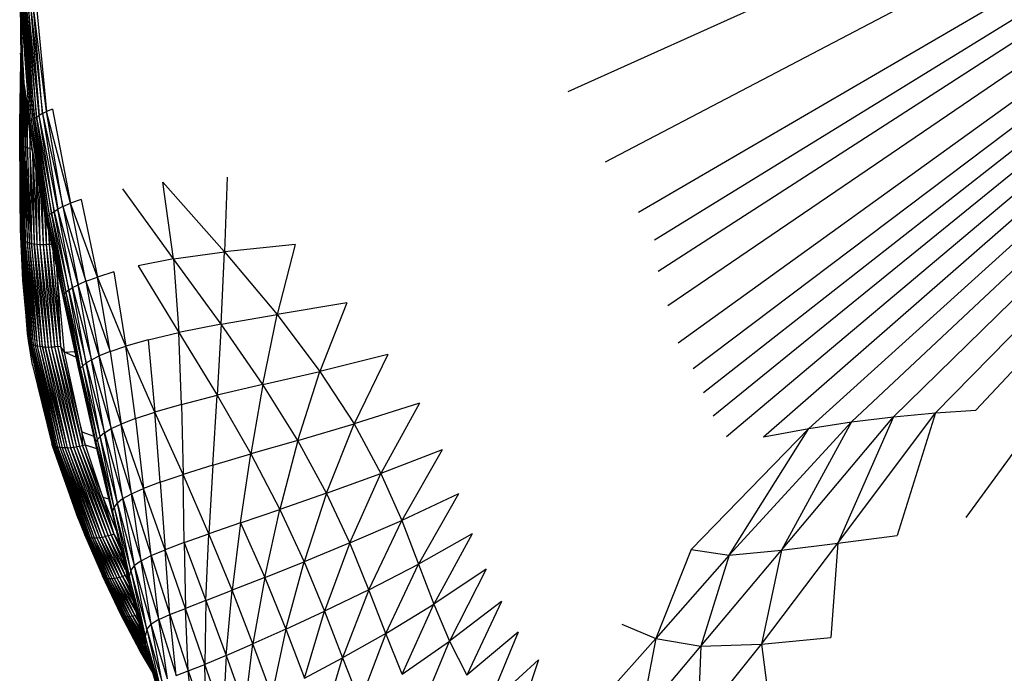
# Paper-space layout '_Inferior' of a CAD drawing. Header units: millimetres. Extents: x -50 to 1200, y -138 to 1808.
# Tile 18 of 26: x 757 to 845, y -94 to -34. Entities that reach past the tile are written whole.
import ezdxf

# ---------------------------------------------------------------- set-up
doc = ezdxf.new("R2010")
doc.units = ezdxf.units.MM

psp = doc.layouts.new('_Inferior')

# ---------------------------------------------------------------- linework, layer by layer
at = {"color": 7, "linetype": 'Continuous', "lineweight": 25}
for p, q in [((806.082, -40.973), (916.272, 8.69)), ((809.474, -47.319), (916.272, 8.69)), ((812.429, -51.883), (916.272, 8.69)), ((813.87, -54.379), (916.272, 8.69)), ((814.206, -57.209), (916.272, 8.69)), ((815.098, -60.296), (916.272, 8.69)), ((816.019, -63.672), (916.272, 8.69)), ((817.359, -65.987), (916.272, 8.69)), ((818.29, -68.153), (916.272, 8.69)), ((819.179, -70.274), (916.272, 8.69)), ((820.365, -72.137), (916.272, 8.69)), ((823.701, -72.152), (916.272, 8.69)), ((827.795, -71.419), (916.272, 8.69)), ((916.272, 8.69), (831.666, -70.817)), ((835.436, -70.349), (916.272, 8.69)), ((839.237, -69.984), (916.272, 8.69)), ((842.869, -69.744), (916.272, 8.69)), ((756.605, -33.409), (756.989, -40.218)), ((756.699, -33.323), (757.496, -43.531)), ((756.989, -40.218), (756.699, -33.323)), ((757.668, -43.563), (756.839, -33.624)), ((757.496, -43.531), (756.839, -33.624)), ((757.806, -43.506), (756.953, -33.599)), ((757.668, -43.563), (756.953, -33.599)), ((757.074, -33.517), (757.954, -43.408)), ((757.806, -43.506), (757.074, -33.517)), ((757.216, -33.421), (758.132, -43.285)), ((757.954, -43.408), (757.216, -33.421)), ((758.357, -43.141), (757.386, -33.319)), ((758.132, -43.285), (757.386, -33.319)), ((757.585, -33.214), (758.649, -42.978)), ((757.585, -33.214), (758.357, -43.141)), ((759.038, -42.794), (757.818, -33.106)), ((758.649, -42.978), (757.818, -33.106)), ((758.093, -32.995), (759.038, -42.794)), ((756.668, -34.533), (756.694, -38.288)), ((756.701, -35.122), (756.731, -38.362)), ((756.731, -38.362), (756.706, -35.199)), ((756.771, -36.353), (756.796, -38.435)), ((756.778, -36.486), (756.796, -38.435)), ((756.686, -37.605), (756.632, -43.948)), ((756.686, -37.605), (756.689, -37.528)), ((756.632, -43.948), (756.694, -38.288)), ((756.647, -45.602), (756.694, -38.288)), ((756.694, -38.288), (756.688, -45.687)), ((756.731, -38.362), (756.688, -45.687)), ((756.694, -38.288), (756.731, -38.362)), ((756.731, -38.362), (756.796, -38.435)), ((756.731, -38.362), (756.756, -45.771)), ((756.796, -38.435), (756.756, -45.771)), ((756.89, -38.505), (756.796, -38.435)), ((756.796, -38.435), (756.854, -45.853)), ((756.89, -38.505), (756.854, -45.853)), ((756.89, -38.468), (756.89, -38.505)), ((756.89, -38.472), (756.89, -38.505)), ((756.892, -38.506), (756.89, -38.505)), ((756.89, -38.505), (756.981, -45.932)), ((757.006, -40.362), (756.981, -45.932)), ((756.989, -40.218), (757.496, -43.531)), ((756.989, -40.218), (757.702, -46.078)), ((757.05, -40.723), (757.138, -46.006)), ((757.155, -41.59), (757.138, -46.006)), ((757.323, -46.073), (757.244, -42.32)), ((759.579, -42.583), (759.038, -42.794)), ((759.579, -42.583), (761.176, -51.073)), ((757.323, -46.073), (757.333, -43.051)), ((757.668, -43.563), (757.806, -43.506)), ((757.954, -43.408), (757.806, -43.506)), ((759.294, -52.116), (757.806, -43.506)), ((759.15, -52.211), (757.806, -43.506)), ((757.954, -43.408), (758.132, -43.285)), ((759.294, -52.116), (757.954, -43.408)), ((757.954, -43.408), (759.475, -51.979)), ((758.132, -43.285), (758.357, -43.141)), ((759.475, -51.979), (758.132, -43.285)), ((758.132, -43.285), (759.715, -51.807)), ((758.649, -42.978), (758.357, -43.141)), ((759.715, -51.807), (758.357, -43.141)), ((760.046, -51.602), (758.357, -43.141)), ((758.649, -42.978), (759.038, -42.794)), ((758.649, -42.978), (760.51, -51.361)), ((758.649, -42.978), (760.046, -51.602)), ((760.51, -51.361), (759.038, -42.794)), ((761.176, -51.073), (759.038, -42.794)), ((756.624, -44.894), (756.632, -43.948)), ((756.632, -43.948), (756.647, -45.602)), ((756.661, -50.624), (756.632, -43.948)), ((757.488, -44.326), (757.533, -46.132)), ((757.496, -43.531), (759.028, -52.284)), ((757.496, -43.531), (757.668, -43.563)), ((758.956, -52.514), (757.496, -43.531)), ((757.702, -46.078), (757.496, -43.531)), ((759.15, -52.211), (757.668, -43.563)), ((759.028, -52.284), (757.668, -43.563)), ((756.677, -53.451), (756.624, -44.894)), ((757.537, -44.73), (757.533, -46.132)), ((756.647, -45.602), (756.688, -45.687)), ((756.647, -45.602), (756.793, -54.269)), ((756.661, -50.624), (756.647, -45.602)), ((756.746, -54.184), (756.647, -45.602)), ((756.756, -45.771), (756.688, -45.687)), ((756.688, -45.687), (756.868, -54.353)), ((756.688, -45.687), (756.793, -54.269)), ((756.756, -45.771), (756.854, -45.853)), ((756.756, -45.771), (756.971, -54.433)), ((756.756, -45.771), (756.868, -54.353)), ((756.981, -45.932), (756.854, -45.853)), ((756.854, -45.853), (757.105, -54.509)), ((756.854, -45.853), (756.971, -54.433)), ((757.138, -46.006), (756.981, -45.932)), ((756.981, -45.932), (757.267, -54.578)), ((756.981, -45.932), (757.105, -54.509)), ((757.323, -46.073), (757.138, -46.006)), ((757.138, -46.006), (757.457, -54.64)), ((757.138, -46.006), (757.267, -54.578)), ((757.533, -46.132), (757.323, -46.073)), ((757.672, -54.693), (757.323, -46.073)), ((757.323, -46.073), (757.457, -54.64)), ((757.533, -46.132), (757.909, -54.736)), ((757.533, -46.132), (757.672, -54.693)), ((757.533, -46.132), (757.719, -46.173)), ((757.702, -46.078), (758.956, -52.514)), ((758.318, -49.481), (757.702, -46.078)), ((757.771, -46.461), (757.909, -54.736)), ((757.782, -46.522), (758.164, -54.768)), ((758.048, -47.991), (758.164, -54.768)), ((758.124, -48.407), (758.432, -54.79)), ((775.321, -48.713), (775.088, -55.463)), ((758.318, -49.481), (758.956, -52.514)), ((758.342, -49.594), (758.432, -54.79)), ((770.478, -56.097), (769.534, -49.166)), ((769.534, -49.166), (775.088, -55.463)), ((756.661, -50.624), (756.746, -54.184)), ((756.677, -53.451), (756.661, -50.624)), ((758.484, -50.269), (758.71, -54.801)), ((770.478, -56.097), (765.897, -49.756)), ((758.643, -51.026), (758.71, -54.801)), ((760.51, -51.361), (760.046, -51.602)), ((760.51, -51.361), (761.176, -51.073)), ((760.51, -51.361), (762.583, -58.112)), ((760.51, -51.361), (761.872, -58.426)), ((762.152, -50.722), (761.176, -51.073)), ((762.583, -58.112), (761.176, -51.073)), ((763.611, -57.732), (761.176, -51.073)), ((762.152, -50.722), (763.611, -57.732)), ((758.85, -52.008), (758.992, -54.803)), ((759.028, -52.284), (758.956, -52.514)), ((759.028, -52.284), (759.15, -52.211)), ((759.028, -52.284), (760.51, -59.239)), ((759.028, -52.284), (760.43, -59.217)), ((759.15, -52.211), (759.294, -52.116)), ((760.633, -59.2), (759.15, -52.211)), ((760.51, -59.239), (759.15, -52.211)), ((759.475, -51.979), (759.294, -52.116)), ((760.801, -59.083), (759.294, -52.116)), ((760.633, -59.2), (759.294, -52.116)), ((759.475, -51.979), (759.715, -51.807)), ((760.801, -59.083), (759.475, -51.979)), ((759.475, -51.979), (761.038, -58.908)), ((759.715, -51.807), (760.046, -51.602)), ((759.715, -51.807), (761.379, -58.689)), ((761.038, -58.908), (759.715, -51.807)), ((761.872, -58.426), (760.046, -51.602)), ((761.379, -58.689), (760.046, -51.602)), ((758.95, -52.486), (758.992, -54.803)), ((758.956, -52.514), (760.43, -59.217)), ((756.885, -58.003), (756.677, -53.451)), ((756.746, -54.184), (756.793, -54.269)), ((756.746, -54.184), (757.487, -63.64)), ((757.431, -63.559), (756.746, -54.184)), ((756.885, -58.003), (756.746, -54.184)), ((759.218, -53.704), (759.273, -54.794)), ((759.257, -53.882), (759.273, -54.794)), ((756.793, -54.269), (756.868, -54.353)), ((756.793, -54.269), (757.57, -63.719)), ((756.793, -54.269), (757.487, -63.64)), ((756.868, -54.353), (756.971, -54.433)), ((756.868, -54.353), (757.682, -63.791)), ((756.868, -54.353), (757.57, -63.719)), ((756.971, -54.433), (757.105, -54.509)), ((756.971, -54.433), (757.822, -63.858)), ((756.971, -54.433), (757.682, -63.791)), ((757.105, -54.509), (757.267, -54.578)), ((757.105, -54.509), (757.991, -63.916)), ((757.105, -54.509), (757.822, -63.858)), ((757.267, -54.578), (757.457, -54.64)), ((757.267, -54.578), (758.187, -63.965)), ((757.267, -54.578), (757.991, -63.916)), ((757.457, -54.64), (757.672, -54.693)), ((757.457, -54.64), (758.407, -64.003)), ((757.457, -54.64), (758.187, -63.965)), ((757.672, -54.693), (757.909, -54.736)), ((758.648, -64.03), (757.672, -54.693)), ((757.672, -54.693), (758.407, -64.003)), ((757.909, -54.736), (758.164, -54.768)), ((757.909, -54.736), (758.906, -64.046)), ((758.648, -64.03), (757.909, -54.736)), ((758.164, -54.768), (758.432, -54.79)), ((758.164, -54.768), (759.177, -64.051)), ((758.164, -54.768), (758.906, -64.046)), ((758.432, -54.79), (758.71, -54.801)), ((758.432, -54.79), (759.456, -64.044)), ((758.432, -54.79), (759.177, -64.051)), ((758.71, -54.801), (758.992, -54.803)), ((758.71, -54.801), (759.738, -64.027)), ((758.71, -54.801), (759.456, -64.044)), ((759.273, -54.794), (758.992, -54.803)), ((758.992, -54.803), (760.02, -64.001)), ((758.992, -54.803), (759.738, -64.027)), ((759.455, -54.783), (759.273, -54.794)), ((759.273, -54.794), (760.296, -63.967)), ((759.273, -54.794), (760.02, -64.001)), ((781.446, -54.795), (775.088, -55.463)), ((781.446, -54.795), (779.829, -61.12)), ((759.608, -55.478), (760.296, -63.967)), ((770.478, -56.097), (775.088, -55.463)), ((774.787, -61.996), (775.088, -55.463)), ((775.088, -55.463), (779.829, -61.12)), ((770.478, -56.097), (767.286, -56.717)), ((767.286, -56.717), (770.971, -62.755)), ((770.478, -56.097), (770.971, -62.755)), ((774.787, -61.996), (770.478, -56.097)), ((759.917, -56.885), (760.296, -63.967)), ((760.651, -64.511), (759.957, -57.065)), ((762.583, -58.112), (763.611, -57.732)), ((765.105, -57.27), (763.611, -57.732)), ((764.768, -64.456), (763.611, -57.732)), ((766.184, -63.979), (763.611, -57.732)), ((765.105, -57.27), (766.184, -63.979)), ((756.885, -58.003), (757.431, -63.559)), ((757.401, -63.475), (756.885, -58.003)), ((761.379, -58.689), (761.872, -58.426)), ((762.583, -58.112), (761.872, -58.426)), ((763.774, -64.858), (761.872, -58.426)), ((763.085, -65.2), (761.872, -58.426)), ((762.583, -58.112), (764.768, -64.456)), ((762.583, -58.112), (763.774, -64.858)), ((760.51, -59.239), (760.43, -59.217)), ((760.43, -59.217), (761.882, -65.894)), ((760.51, -59.239), (760.633, -59.2)), ((760.51, -59.239), (761.974, -66.013)), ((760.51, -59.239), (761.882, -65.894)), ((760.633, -59.2), (760.801, -59.083)), ((762.103, -65.927), (760.633, -59.2)), ((761.974, -66.013), (760.633, -59.2)), ((761.038, -58.908), (760.801, -59.083)), ((762.305, -65.74), (760.801, -59.083)), ((762.103, -65.927), (760.801, -59.083)), ((761.038, -58.908), (761.379, -58.689)), ((761.038, -58.908), (762.617, -65.493)), ((762.305, -65.74), (761.038, -58.908)), ((762.617, -65.493), (761.379, -58.689)), ((761.379, -58.689), (763.085, -65.2)), ((786.123, -60.057), (779.829, -61.12)), ((786.123, -60.057), (783.691, -66.25)), ((757.296, -62.827), (757.193, -61.264)), ((774.787, -61.996), (779.829, -61.12)), ((778.555, -67.434), (779.829, -61.12)), ((779.829, -61.12), (783.691, -66.25)), ((774.787, -61.996), (770.971, -62.755)), ((774.787, -61.996), (774.421, -68.41)), ((778.555, -67.434), (774.787, -61.996)), ((757.401, -63.475), (757.296, -62.827)), ((757.748, -65.68), (757.296, -62.827)), ((768.183, -63.414), (770.971, -62.755)), ((771.218, -69.233), (770.971, -62.755)), ((770.971, -62.755), (774.421, -68.41)), ((757.401, -63.475), (757.431, -63.559)), ((757.748, -65.68), (757.401, -63.475)), ((757.487, -63.64), (757.431, -63.559)), ((757.431, -63.559), (759.548, -72.872)), ((757.748, -65.68), (757.431, -63.559)), ((757.431, -63.559), (759.497, -72.796)), ((757.57, -63.719), (757.487, -63.64)), ((757.487, -63.64), (759.626, -72.941)), ((757.487, -63.64), (759.548, -72.872)), ((757.682, -63.791), (757.57, -63.719)), ((757.57, -63.719), (759.733, -73.003)), ((757.57, -63.719), (759.626, -72.941)), ((757.822, -63.858), (757.682, -63.791)), ((757.682, -63.791), (759.867, -73.056)), ((757.682, -63.791), (759.733, -73.003)), ((757.991, -63.916), (757.822, -63.858)), ((757.822, -63.858), (760.03, -73.099)), ((757.822, -63.858), (759.867, -73.056)), ((758.187, -63.965), (757.991, -63.916)), ((757.991, -63.916), (760.219, -73.131)), ((757.991, -63.916), (760.03, -73.099)), ((768.183, -63.414), (766.184, -63.979)), ((768.183, -63.414), (768.81, -69.929)), ((758.407, -64.003), (758.187, -63.965)), ((758.187, -63.965), (760.432, -73.151)), ((758.187, -63.965), (760.219, -73.131)), ((758.648, -64.03), (758.407, -64.003)), ((758.407, -64.003), (760.667, -73.158)), ((758.407, -64.003), (760.432, -73.151)), ((758.648, -64.03), (758.906, -64.046)), ((760.918, -73.153), (758.648, -64.03)), ((758.648, -64.03), (760.667, -73.158)), ((758.906, -64.046), (759.177, -64.051)), ((758.906, -64.046), (761.182, -73.136)), ((760.918, -73.153), (758.906, -64.046)), ((759.177, -64.051), (759.456, -64.044)), ((759.177, -64.051), (761.455, -73.108)), ((759.177, -64.051), (761.182, -73.136)), ((759.456, -64.044), (759.738, -64.027)), ((759.456, -64.044), (761.731, -73.069)), ((759.456, -64.044), (761.455, -73.108)), ((760.02, -64.001), (759.738, -64.027)), ((759.738, -64.027), (762.007, -73.021)), ((759.738, -64.027), (761.731, -73.069)), ((760.02, -64.001), (760.296, -63.967)), ((760.02, -64.001), (762.278, -72.966)), ((760.02, -64.001), (762.007, -73.021)), ((760.651, -64.511), (760.296, -63.967)), ((760.296, -63.967), (762.2, -71.72)), ((760.296, -63.967), (762.278, -72.966)), ((760.651, -64.511), (761.572, -64.468)), ((762.2, -71.72), (760.651, -64.511)), ((761.68, -64.967), (760.651, -64.511)), ((764.768, -64.456), (763.774, -64.858)), ((764.768, -64.456), (766.184, -63.979)), ((764.768, -64.456), (765.767, -71.004)), ((767.041, -70.513), (766.184, -63.979)), ((768.81, -69.929), (766.184, -63.979)), ((789.814, -64.732), (783.691, -66.25)), ((789.814, -64.732), (786.785, -70.996)), ((757.748, -65.68), (759.497, -72.796)), ((762.103, -65.927), (762.305, -65.74)), ((762.617, -65.493), (762.305, -65.74)), ((763.616, -72.414), (762.305, -65.74)), ((763.86, -72.124), (762.305, -65.74)), ((762.617, -65.493), (763.085, -65.2)), ((763.86, -72.124), (762.617, -65.493)), ((762.617, -65.493), (764.26, -71.793)), ((763.085, -65.2), (763.774, -64.858)), ((764.26, -71.793), (763.085, -65.2)), ((763.085, -65.2), (764.871, -71.424)), ((764.871, -71.424), (763.774, -64.858)), ((765.767, -71.004), (763.774, -64.858)), ((761.974, -66.013), (761.882, -65.894)), ((761.882, -65.894), (763.425, -72.72)), ((761.974, -66.013), (762.103, -65.927)), ((761.974, -66.013), (763.483, -72.639)), ((761.974, -66.013), (763.425, -72.72)), ((763.616, -72.414), (762.103, -65.927)), ((763.483, -72.639), (762.103, -65.927)), ((778.555, -67.434), (783.691, -66.25)), ((781.714, -72.493), (783.691, -66.25)), ((783.691, -66.25), (786.785, -70.996)), ((778.555, -67.434), (774.421, -68.41)), ((778.555, -67.434), (777.47, -73.712)), ((781.714, -72.493), (778.555, -67.434)), ((771.218, -69.233), (768.81, -69.929)), ((771.218, -69.233), (774.421, -68.41)), ((771.218, -69.233), (771.342, -75.557)), ((774.034, -74.72), (774.421, -68.41)), ((774.421, -68.41), (777.47, -73.712)), ((792.68, -69.117), (786.785, -70.996)), ((792.68, -69.117), (789.203, -75.472)), ((841.993, -79.452), (849.672, -68.896)), ((767.041, -70.513), (768.81, -69.929)), ((771.342, -75.557), (768.81, -69.929)), ((769.292, -76.25), (768.81, -69.929)), ((830.429, -81.775), (839.237, -69.984)), ((835.436, -70.349), (839.237, -69.984)), ((839.237, -69.984), (835.772, -81.066)), ((839.237, -69.984), (842.869, -69.744)), ((764.871, -71.424), (765.767, -71.004)), ((767.041, -70.513), (765.767, -71.004)), ((766.679, -77.307), (765.767, -71.004)), ((767.772, -76.823), (765.767, -71.004)), ((767.041, -70.513), (767.772, -76.823)), ((781.714, -72.493), (786.785, -70.996)), ((784.299, -77.246), (786.785, -70.996)), ((786.785, -70.996), (789.203, -75.472)), ((831.666, -70.817), (820.616, -82.845)), ((825.332, -82.399), (835.436, -70.349)), ((831.666, -70.817), (825.332, -82.399)), ((827.795, -71.419), (831.666, -70.817)), ((835.436, -70.349), (830.429, -81.775)), ((831.666, -70.817), (835.436, -70.349)), ((762.2, -71.72), (762.278, -72.966)), ((762.542, -72.905), (762.2, -71.72)), ((762.2, -71.72), (763.287, -72.109)), ((764.26, -71.793), (763.86, -72.124)), ((764.26, -71.793), (764.871, -71.424)), ((764.26, -71.793), (765.922, -77.737)), ((765.429, -78.142), (764.26, -71.793)), ((765.922, -77.737), (764.871, -71.424)), ((764.871, -71.424), (766.679, -77.307)), ((817.181, -82.33), (827.795, -71.419)), ((820.616, -82.845), (827.795, -71.419)), ((823.701, -72.152), (827.795, -71.419)), ((759.497, -72.796), (759.548, -72.872)), ((759.497, -72.796), (762.516, -81.098)), ((759.497, -72.796), (762.474, -81.029)), ((759.497, -72.796), (761.887, -79.541)), ((759.554, -72.981), (759.497, -72.796)), ((763.483, -72.639), (763.425, -72.72)), ((763.425, -72.72), (764.967, -79.25)), ((763.483, -72.639), (763.616, -72.414)), ((763.483, -72.639), (764.99, -78.899)), ((763.483, -72.639), (764.967, -79.25)), ((763.616, -72.414), (763.86, -72.124)), ((764.99, -78.899), (763.616, -72.414)), ((765.136, -78.532), (763.616, -72.414)), ((765.429, -78.142), (763.86, -72.124)), ((765.136, -78.532), (763.86, -72.124)), ((781.714, -72.493), (777.47, -73.712)), ((781.714, -72.493), (780.072, -78.711)), ((784.299, -77.246), (781.714, -72.493)), ((759.626, -72.941), (759.548, -72.872)), ((759.548, -72.872), (762.584, -81.158)), ((759.548, -72.872), (762.516, -81.098)), ((761.887, -79.541), (759.554, -72.981)), ((759.733, -73.003), (759.626, -72.941)), ((759.626, -72.941), (762.68, -81.209)), ((759.626, -72.941), (762.584, -81.158)), ((759.867, -73.056), (759.733, -73.003)), ((759.733, -73.003), (762.804, -81.248)), ((759.733, -73.003), (762.68, -81.209)), ((760.03, -73.099), (759.867, -73.056)), ((759.867, -73.056), (762.956, -81.276)), ((759.867, -73.056), (762.804, -81.248)), ((760.219, -73.131), (760.03, -73.099)), ((760.03, -73.099), (763.133, -81.29)), ((760.03, -73.099), (762.956, -81.276)), ((760.432, -73.151), (760.219, -73.131)), ((760.219, -73.131), (763.335, -81.291)), ((760.219, -73.131), (763.133, -81.29)), ((760.667, -73.158), (760.432, -73.151)), ((760.432, -73.151), (763.558, -81.278)), ((760.432, -73.151), (763.335, -81.291)), ((760.918, -73.153), (760.667, -73.158)), ((760.667, -73.158), (763.799, -81.252)), ((760.667, -73.158), (763.558, -81.278)), ((760.918, -73.153), (761.182, -73.136)), ((764.052, -81.212), (760.918, -73.153)), ((760.918, -73.153), (763.799, -81.252)), ((761.182, -73.136), (761.455, -73.108)), ((761.182, -73.136), (764.314, -81.162)), ((764.052, -81.212), (761.182, -73.136)), ((761.455, -73.108), (761.731, -73.069)), ((761.455, -73.108), (764.581, -81.101)), ((761.455, -73.108), (764.314, -81.162)), ((762.007, -73.021), (761.731, -73.069)), ((761.731, -73.069), (764.848, -81.031)), ((761.731, -73.069), (764.581, -81.101)), ((762.278, -72.966), (762.007, -73.021)), ((762.007, -73.021), (765.111, -80.954)), ((762.007, -73.021), (764.848, -81.031)), ((762.542, -72.905), (762.278, -72.966)), ((762.278, -72.966), (764.104, -77.6)), ((762.278, -72.966), (765.111, -80.954)), ((764.104, -77.6), (762.542, -72.905)), ((763.551, -73.252), (762.542, -72.905)), ((774.034, -74.72), (777.47, -73.712)), ((776.539, -79.918), (777.47, -73.712)), ((777.47, -73.712), (780.072, -78.711)), ((794.733, -73.342), (789.203, -75.472)), ((794.733, -73.342), (791.07, -79.705)), ((774.034, -74.72), (771.342, -75.557)), ((774.034, -74.72), (773.677, -80.908)), ((784.299, -77.246), (789.203, -75.472)), ((786.392, -81.738), (789.203, -75.472)), ((789.203, -75.472), (791.07, -79.705)), ((769.292, -76.25), (767.772, -76.823)), ((769.292, -76.25), (771.342, -75.557)), ((769.292, -76.25), (769.718, -82.363)), ((771.43, -81.713), (771.342, -75.557)), ((773.677, -80.908), (771.342, -75.557)), ((766.679, -77.307), (767.772, -76.823)), ((768.454, -82.893), (767.772, -76.823)), ((769.718, -82.363), (767.772, -76.823)), ((784.299, -77.246), (780.072, -78.711)), ((784.299, -77.246), (782.258, -83.442)), ((786.392, -81.738), (784.299, -77.246)), ((764.104, -77.6), (765.111, -80.954)), ((764.104, -77.6), (765.3, -80.618)), ((764.104, -77.6), (764.613, -77.748)), ((765.136, -78.532), (765.429, -78.142)), ((765.922, -77.737), (765.429, -78.142)), ((766.633, -84.269), (765.429, -78.142)), ((766.974, -83.795), (765.429, -78.142)), ((765.922, -77.737), (766.679, -77.307)), ((765.922, -77.737), (767.561, -83.35)), ((766.974, -83.795), (765.922, -77.737)), ((767.561, -83.35), (766.679, -77.307)), ((766.679, -77.307), (768.454, -82.893)), ((796.203, -77.316), (791.07, -79.705)), ((796.203, -77.316), (792.585, -83.653)), ((764.99, -78.899), (764.967, -79.25)), ((764.99, -78.899), (765.136, -78.532)), ((766.473, -84.752), (764.99, -78.899)), ((764.99, -78.899), (766.444, -85.22)), ((765.136, -78.532), (766.633, -84.269)), ((765.136, -78.532), (766.473, -84.752)), ((776.539, -79.918), (780.072, -78.711)), ((778.715, -84.853), (780.072, -78.711)), ((780.072, -78.711), (782.258, -83.442)), ((761.887, -79.541), (762.474, -81.029)), ((764.967, -79.25), (766.444, -85.22)), ((764.967, -79.25), (766.548, -85.755)), ((776.539, -79.918), (773.677, -80.908)), ((776.539, -79.918), (775.773, -86.005)), ((776.539, -79.918), (778.715, -84.853)), ((786.392, -81.738), (791.07, -79.705)), ((788.118, -85.97), (791.07, -79.705)), ((791.07, -79.705), (792.585, -83.653)), ((762.516, -81.098), (762.474, -81.029)), ((762.474, -81.029), (764.109, -84.789)), ((762.474, -81.029), (764.07, -84.724)), ((762.516, -81.098), (762.584, -81.158)), ((762.516, -81.098), (764.175, -84.845)), ((762.516, -81.098), (764.109, -84.789)), ((762.584, -81.158), (762.68, -81.209)), ((762.584, -81.158), (764.268, -84.89)), ((764.175, -84.845), (762.584, -81.158)), ((762.68, -81.209), (762.804, -81.248)), ((762.68, -81.209), (764.388, -84.924)), ((762.68, -81.209), (764.268, -84.89)), ((762.804, -81.248), (762.956, -81.276)), ((762.804, -81.248), (764.536, -84.944)), ((762.804, -81.248), (764.388, -84.924)), ((762.956, -81.276), (763.133, -81.29)), ((762.956, -81.276), (764.71, -84.95)), ((762.956, -81.276), (764.536, -84.944)), ((763.133, -81.29), (763.335, -81.291)), ((763.133, -81.29), (764.907, -84.942)), ((763.133, -81.29), (764.71, -84.95)), ((763.335, -81.291), (763.558, -81.278)), ((763.335, -81.291), (765.126, -84.919)), ((763.335, -81.291), (764.907, -84.942)), ((763.558, -81.278), (763.799, -81.252)), ((763.558, -81.278), (765.361, -84.882)), ((763.558, -81.278), (765.126, -84.919)), ((763.799, -81.252), (764.052, -81.212)), ((763.799, -81.252), (765.61, -84.832)), ((763.799, -81.252), (765.361, -84.882)), ((764.052, -81.212), (764.314, -81.162)), ((765.868, -84.77), (764.052, -81.212)), ((764.052, -81.212), (765.61, -84.832)), ((764.581, -81.101), (764.314, -81.162)), ((764.314, -81.162), (766.13, -84.698)), ((764.314, -81.162), (765.868, -84.77)), ((764.848, -81.031), (764.581, -81.101)), ((764.581, -81.101), (766.13, -84.698)), ((766.165, -84.177), (764.581, -81.101)), ((765.111, -80.954), (764.848, -81.031)), ((764.848, -81.031), (766.117, -83.978)), ((764.848, -81.031), (765.894, -83.062)), ((765.111, -80.954), (765.733, -82.399)), ((765.111, -80.954), (765.562, -81.695)), ((771.43, -81.713), (769.718, -82.363)), ((771.43, -81.713), (773.677, -80.908)), ((771.43, -81.713), (773.406, -86.929)), ((771.43, -81.713), (771.56, -87.656)), ((773.406, -86.929), (773.677, -80.908)), ((775.773, -86.005), (773.677, -80.908)), ((797.437, -80.907), (792.585, -83.653)), ((797.437, -80.907), (793.966, -87.284)), ((830.429, -81.775), (835.772, -81.066)), ((768.454, -82.893), (769.718, -82.363)), ((770.166, -88.219), (769.718, -82.363)), ((771.56, -87.656), (769.718, -82.363)), ((786.392, -81.738), (782.258, -83.442)), ((786.392, -81.738), (784.105, -87.919)), ((788.118, -85.97), (786.392, -81.738)), ((817.181, -82.33), (814.01, -90.384)), ((817.181, -82.33), (820.616, -82.845)), ((818.071, -91.077), (825.332, -82.399)), ((820.616, -82.845), (825.332, -82.399)), ((823.537, -90.876), (830.429, -81.775)), ((825.332, -82.399), (823.537, -90.876)), ((825.332, -82.399), (830.429, -81.775)), ((830.429, -81.775), (829.803, -90.281)), ((767.561, -83.35), (766.974, -83.795)), ((767.561, -83.35), (768.454, -82.893)), ((768.468, -89.07), (767.561, -83.35)), ((767.561, -83.35), (769.154, -88.665)), ((769.154, -88.665), (768.454, -82.893)), ((768.454, -82.893), (770.166, -88.219)), ((778.715, -84.853), (782.258, -83.442)), ((780.603, -89.538), (782.258, -83.442)), ((782.258, -83.442), (784.105, -87.919)), ((820.616, -82.845), (814.01, -90.384)), ((820.616, -82.845), (818.071, -91.077)), ((766.633, -84.269), (766.473, -84.752)), ((766.633, -84.269), (766.974, -83.795)), ((766.633, -84.269), (767.933, -90.2)), ((766.633, -84.269), (768.081, -89.573)), ((768.468, -89.07), (766.974, -83.795)), ((768.081, -89.573), (766.974, -83.795)), ((788.118, -85.97), (792.585, -83.653)), ((789.641, -89.925), (792.585, -83.653)), ((792.585, -83.653), (793.966, -87.284)), ((798.699, -84.104), (793.966, -87.284)), ((798.699, -84.104), (795.38, -90.62)), ((764.07, -84.724), (764.109, -84.789)), ((764.07, -84.724), (765.768, -88.261)), ((765.729, -88.2), (764.07, -84.724)), ((764.109, -84.789), (764.175, -84.845)), ((764.109, -84.789), (765.833, -88.313)), ((764.109, -84.789), (765.768, -88.261)), ((764.175, -84.845), (764.268, -84.89)), ((764.175, -84.845), (765.924, -88.353)), ((764.175, -84.845), (765.833, -88.313)), ((764.268, -84.89), (764.388, -84.924)), ((764.268, -84.89), (766.043, -88.38)), ((765.924, -88.353), (764.268, -84.89)), ((764.388, -84.924), (764.536, -84.944)), ((764.388, -84.924), (766.188, -88.393)), ((764.388, -84.924), (766.043, -88.38)), ((764.536, -84.944), (764.71, -84.95)), ((764.536, -84.944), (766.359, -88.391)), ((764.536, -84.944), (766.188, -88.393)), ((764.71, -84.95), (764.907, -84.942)), ((764.71, -84.95), (766.553, -88.373)), ((764.71, -84.95), (766.359, -88.391)), ((764.907, -84.942), (765.126, -84.919)), ((764.907, -84.942), (766.767, -88.34)), ((764.907, -84.942), (766.553, -88.373)), ((765.126, -84.919), (765.361, -84.882)), ((765.126, -84.919), (766.999, -88.293)), ((765.126, -84.919), (766.767, -88.34)), ((765.361, -84.882), (765.61, -84.832)), ((765.361, -84.882), (766.999, -88.293)), ((765.361, -84.882), (767.147, -88.061)), ((765.61, -84.832), (765.868, -84.77)), ((765.61, -84.832), (767.131, -87.998)), ((765.61, -84.832), (766.899, -87.106)), ((766.13, -84.698), (765.868, -84.77)), ((765.868, -84.77), (766.792, -86.695)), ((765.868, -84.77), (766.648, -86.138)), ((766.28, -84.652), (766.13, -84.698)), ((766.13, -84.698), (766.457, -85.38)), ((766.13, -84.698), (766.411, -85.19)), ((766.473, -84.752), (766.444, -85.22)), ((766.444, -85.22), (767.916, -90.785)), ((766.444, -85.22), (767.981, -91.275)), ((766.444, -85.22), (766.548, -85.755)), ((767.933, -90.2), (766.473, -84.752)), ((766.473, -84.752), (767.916, -90.785)), ((778.715, -84.853), (775.773, -86.005)), ((778.715, -84.853), (777.643, -90.856)), ((778.715, -84.853), (780.603, -89.538)), ((767.981, -91.275), (766.548, -85.755)), ((773.406, -86.929), (775.773, -86.005)), ((775.219, -91.903), (775.773, -86.005)), ((777.643, -90.856), (775.773, -86.005)), ((788.118, -85.97), (784.105, -87.919)), ((788.118, -85.97), (785.735, -92.134)), ((789.641, -89.925), (788.118, -85.97)), ((773.406, -86.929), (771.56, -87.656)), ((773.406, -86.929), (773.297, -92.709)), ((773.406, -86.929), (775.219, -91.903)), ((800.062, -87.046), (795.38, -90.62)), ((800.062, -87.046), (796.95, -93.695)), ((770.166, -88.219), (771.56, -87.656)), ((771.819, -93.306), (771.56, -87.656)), ((773.297, -92.709), (771.56, -87.656)), ((780.603, -89.538), (784.105, -87.919)), ((782.293, -93.963), (784.105, -87.919)), ((784.105, -87.919), (785.735, -92.134)), ((789.641, -89.925), (793.966, -87.284)), ((791.126, -93.594), (793.966, -87.284)), ((793.966, -87.284), (795.38, -90.62)), ((765.729, -88.2), (765.768, -88.261)), ((765.729, -88.2), (767.527, -91.59)), ((767.486, -91.531), (765.729, -88.2)), ((765.768, -88.261), (765.833, -88.313)), ((765.768, -88.261), (767.592, -91.638)), ((765.768, -88.261), (767.527, -91.59)), ((765.833, -88.313), (765.924, -88.353)), ((765.833, -88.313), (767.683, -91.672)), ((765.833, -88.313), (767.592, -91.638)), ((765.924, -88.353), (766.043, -88.38)), ((765.924, -88.353), (767.801, -91.693)), ((767.683, -91.672), (765.924, -88.353)), ((766.043, -88.38), (766.188, -88.393)), ((766.043, -88.38), (767.945, -91.698)), ((766.043, -88.38), (767.801, -91.693)), ((766.188, -88.393), (766.359, -88.391)), ((766.188, -88.393), (767.945, -91.698)), ((766.188, -88.393), (768.089, -91.644)), ((766.359, -88.391), (766.553, -88.373)), ((766.359, -88.391), (768.086, -91.635)), ((766.359, -88.391), (767.908, -90.992)), ((766.553, -88.373), (766.767, -88.34)), ((766.553, -88.373), (767.868, -90.84)), ((766.553, -88.373), (767.735, -90.325)), ((766.767, -88.34), (766.999, -88.293)), ((766.767, -88.34), (767.647, -89.988)), ((766.767, -88.34), (767.55, -89.614)), ((766.999, -88.293), (767.194, -88.244)), ((766.999, -88.293), (767.404, -89.05)), ((766.999, -88.293), (767.356, -88.868)), ((769.154, -88.665), (768.468, -89.07)), ((769.154, -88.665), (770.166, -88.219)), ((769.154, -88.665), (770.719, -93.728)), ((769.938, -94.022), (769.154, -88.665)), ((770.166, -88.219), (771.819, -93.306)), ((770.719, -93.728), (770.166, -88.219)), ((768.081, -89.573), (767.933, -90.2)), ((768.081, -89.573), (768.468, -89.07)), ((768.081, -89.573), (769.349, -95.094)), ((768.081, -89.573), (769.45, -94.312)), ((769.938, -94.022), (768.468, -89.07)), ((769.45, -94.312), (768.468, -89.07)), ((780.603, -89.538), (777.643, -90.856)), ((780.603, -89.538), (779.354, -95.447)), ((780.603, -89.538), (782.293, -93.963)), ((810.926, -89.084), (814.01, -90.384)), ((767.933, -90.2), (767.916, -90.785)), ((769.349, -95.094), (767.933, -90.2)), ((767.933, -90.2), (769.45, -96.031)), ((789.641, -89.925), (785.735, -92.134)), ((789.641, -89.925), (787.292, -96.069)), ((791.126, -93.594), (789.641, -89.925)), ((801.583, -89.802), (796.95, -93.695)), ((801.583, -89.802), (798.815, -96.503)), ((814.01, -90.384), (808.759, -96.233)), ((814.01, -90.384), (812.648, -97.489)), ((814.01, -90.384), (818.071, -91.077)), ((823.537, -90.876), (829.803, -90.281)), ((767.916, -90.785), (769.45, -96.031)), ((767.916, -90.785), (769.516, -96.544)), ((767.916, -90.785), (767.981, -91.275)), ((769.516, -96.544), (767.981, -91.275)), ((775.219, -91.903), (777.643, -90.856)), ((776.924, -96.616), (777.643, -90.856)), ((779.354, -95.447), (777.643, -90.856)), ((791.126, -93.594), (795.38, -90.62)), ((792.731, -96.976), (795.38, -90.62)), ((795.38, -90.62), (796.95, -93.695)), ((812.648, -97.489), (818.071, -91.077)), ((817.795, -98.042), (823.537, -90.876)), ((818.071, -91.077), (817.795, -98.042)), ((818.071, -91.077), (823.537, -90.876)), ((823.537, -90.876), (824.41, -97.804)), ((767.527, -91.59), (767.486, -91.531)), ((768.613, -93.443), (767.486, -91.531)), ((767.486, -91.531), (768.607, -93.424)), ((767.592, -91.638), (767.527, -91.59)), ((767.527, -91.59), (768.605, -93.417)), ((767.527, -91.59), (768.584, -93.343)), ((767.683, -91.672), (767.592, -91.638)), ((767.592, -91.638), (768.567, -93.285)), ((767.592, -91.638), (768.533, -93.169)), ((767.801, -91.693), (767.683, -91.672)), ((767.683, -91.672), (768.496, -93.044)), ((767.683, -91.672), (768.456, -92.906)), ((767.945, -91.698), (767.801, -91.693)), ((767.801, -91.693), (768.393, -92.689)), ((767.801, -91.693), (768.356, -92.561)), ((768.101, -91.687), (767.945, -91.698)), ((767.945, -91.698), (768.257, -92.222)), ((767.945, -91.698), (768.233, -92.141)), ((775.219, -91.903), (773.297, -92.709)), ((775.219, -91.903), (774.977, -97.501)), ((775.219, -91.903), (776.924, -96.616)), ((782.293, -93.963), (785.735, -92.134)), ((783.908, -98.107), (785.735, -92.134)), ((785.735, -92.134), (787.292, -96.069)), ((803.428, -92.3), (798.815, -96.503)), ((803.428, -92.3), (801.142, -98.995)), ((771.819, -93.306), (773.297, -92.709)), ((773.463, -98.135), (773.297, -92.709)), ((774.977, -97.501), (773.297, -92.709)), ((770.719, -93.728), (771.819, -93.306)), ((771.819, -93.306), (773.463, -98.135)), ((772.318, -98.55), (771.819, -93.306))]:
    psp.add_line(p, q, dxfattribs=at)

doc.saveas('drawing.dxf')
